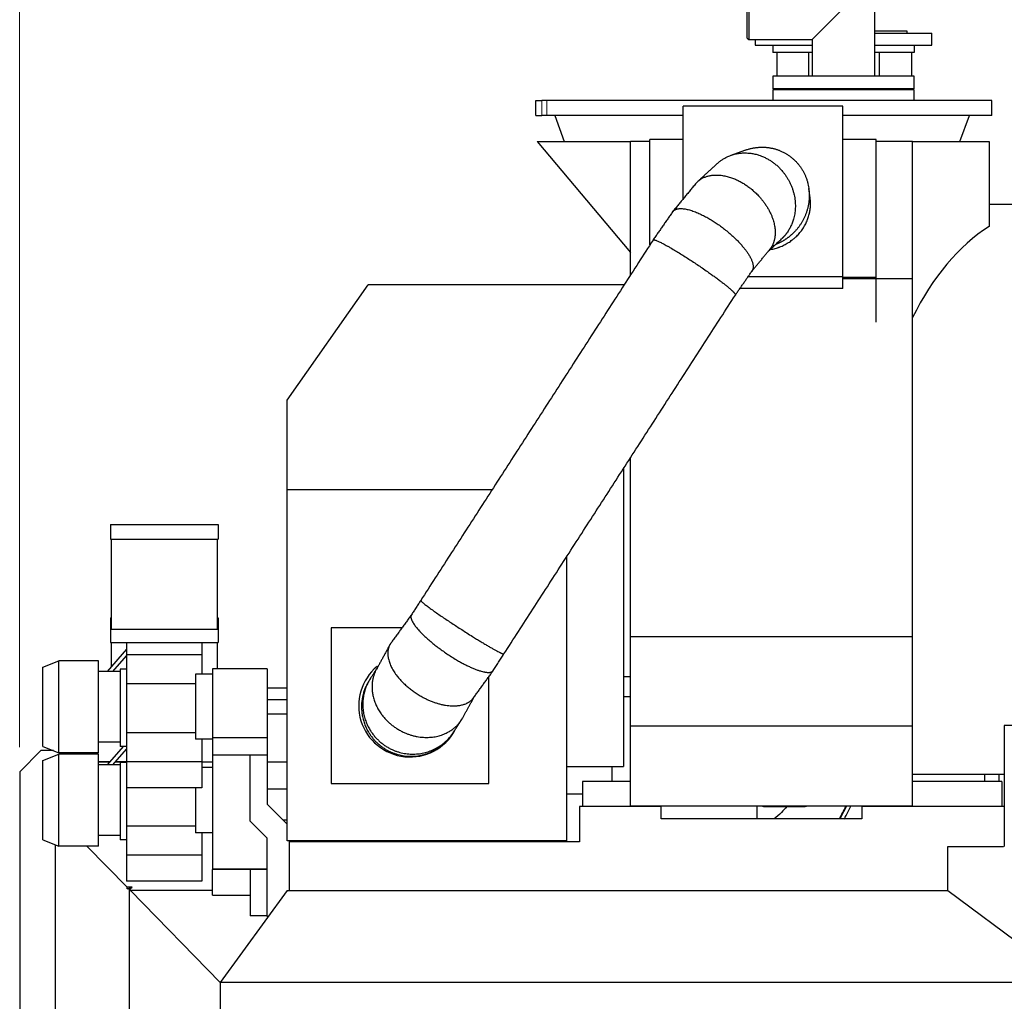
# Model space of a CAD drawing. Header units: inches. Extents: x 0 to 20790, y -12 to 14700.
# Tile 107 of 132: x 9084 to 10476, y 11291 to 12679. Entities that reach past the tile are written whole.
import ezdxf

# ---------------------------------------------------------------- set-up
doc = ezdxf.new("R2010")
doc.units = ezdxf.units.IN
doc.layers.add('1', color=7, linetype='Continuous', true_color=0xffffff)
doc.layers.add('254', color=7, linetype='Continuous', true_color=0xffffff)
doc.styles.add('latin_extended', font='simplex.shx')
doc.dimstyles.get("Standard").update_dxf_attribs({"dimtxt": 0.18, "dimasz": 0.18, "dimexe": 0.18, "dimexo": 0.0625, "dimgap": 0.09, "dimtad": 0, "dimtih": 1, "dimtoh": 1, "dimdec": 4, "dimzin": 0, "dimdsep": 46, "dimtxsty": 'Standard', "dimcen": 0.09, "dimadec": 0, "dimazin": 0, "dimtfac": 1, "dimtdec": 4, "dimtofl": 0, "dimtmove": 0, "dimatfit": 3, "dimfxl": 1, "dimtolj": 1, "dimtzin": 0, "dimarcsym": 0})

# ---------------------------------------------------------------- blocks, each defined once
blk = doc.blocks.new('_U0')
at = {"layer": '254', "color": 3, "linetype": 'Continuous', "lineweight": 13, "transparency": 16777216}
for p, q in [((9083.5, 11650.6), (9083.5, 13088.9)), ((11472.6, 10327), (11472.6, 13088.9)), ((9206, 13053.9), (11350.1, 13053.9))]:
    blk.add_line(p, q, dxfattribs=at)
at = {"layer": '254', "color": 3, "transparency": 16777216}
for points in [[(9206, 13074.3), (9206, 13033.5), (9083.5, 13053.9)], [(11350.1, 13033.5), (11350.1, 13074.3), (11472.6, 13053.9)]]:
    blk.add_solid(points, dxfattribs=at)
at = {"layer": 'Defpoints', "color": 0, "transparency": 16777216}
for p in [(11472.6, 13053.9), (9083.5, 11615.6), (11472.6, 10292)]:
    blk.add_point(p, dxfattribs=at)
at = {"layer": '254', "color": 2, "lineweight": 13, "transparency": 16777216, "insert": (10065.1, 13237.6), "char_height": 122.5, "attachment_point": 1, "style": 'latin_extended'}
blk.add_mtext('\\A1;2389', dxfattribs=at)

msp = doc.modelspace()

# ---------------------------------------------------------------- linework, layer by layer
at = {"layer": '1', "color": 2, "linetype": 'Continuous', "lineweight": 25}
for p, q in [((10292.989, 12599.561), (10292.989, 12789.561)), ((10112.539, 12653.111), (10112.539, 12738.011)), ((10114.539, 12740.011), (10114.539, 12651.111)), ((10248.539, 12695.561), (10204.089, 12651.111)), ((10292.988, 12660.061), (10373.539, 12660.061)), ((10338.539, 12663.061), (10292.992, 12663.061)), ((10338.539, 12660.061), (10338.539, 12663.061)), ((10373.539, 12643.061), (10373.539, 12660.061)), ((10112.539, 12653.111), (10114.539, 12651.111)), ((10114.539, 12651.111), (10204.089, 12651.111)), ((10123.539, 12651.111), (10123.539, 12643.061)), ((10204.089, 12651.111), (10204.089, 12599.561)), ((10123.539, 12643.061), (10148.542, 12643.061)), ((10148.539, 12643.061), (10148.539, 12633.061)), ((10148.539, 12643.061), (10204.092, 12643.061)), ((10204.092, 12633.061), (10148.539, 12633.061)), ((10154.694, 12599.558), (10154.694, 12633.061)), ((10199.694, 12599.558), (10199.694, 12633.059)), ((10292.989, 12643.061), (10348.539, 12643.061)), ((10348.539, 12633.061), (10292.989, 12633.061)), ((10299.694, 12599.558), (10299.694, 12633.059)), ((10344.694, 12633.061), (10344.694, 12599.558)), ((10348.537, 12643.061), (10373.539, 12643.061)), ((10348.539, 12643.061), (10348.539, 12633.061)), ((10148.539, 12599.561), (10148.539, 12581.561)), ((10348.539, 12599.561), (10148.539, 12599.561)), ((10348.539, 12581.561), (10348.539, 12599.561)), ((10348.539, 12581.561), (10148.539, 12581.561)), ((10148.539, 12580.061), (10148.539, 12565.061)), ((10348.539, 12580.061), (10148.539, 12580.061)), ((10154.694, 12580.059), (10154.694, 12581.56)), ((10181.039, 12581.561), (10181.039, 12580.061)), ((10316.039, 12580.061), (10316.039, 12581.561)), ((10344.694, 12581.56), (10344.694, 12580.059)), ((10348.539, 12565.061), (10348.539, 12580.061)), ((9813.539, 12565.061), (9822.037, 12565.061)), ((9813.539, 12543.811), (9813.539, 12565.061)), ((9829.248, 12565.061), (9822.037, 12565.061)), ((10458.539, 12565.061), (9829.248, 12565.061)), ((10458.539, 12543.811), (10458.539, 12565.061)), ((10021.788, 12425.777), (10021.788, 12556.85)), ((10247.788, 12556.85), (10021.788, 12556.85)), ((10247.788, 12315.678), (10247.788, 12556.85)), ((9813.539, 12543.811), (9822.037, 12543.811)), ((9829.248, 12543.811), (9822.037, 12543.811)), ((10021.793, 12543.811), (9829.248, 12543.811)), ((9840.442, 12543.811), (9853.738, 12507.28)), ((10458.539, 12543.811), (10247.811, 12543.811)), ((10413.34, 12507.28), (10426.636, 12543.811)), ((9815.288, 12507.28), (9947.288, 12507.28)), ((9815.288, 12507.28), (9947.288, 12349.969)), ((9947.288, 12318.111), (9947.288, 12507.28)), ((9974.794, 12507.28), (9947.288, 12507.28)), ((9974.788, 12360.769), (9974.788, 12509.85)), ((10021.788, 12509.85), (9974.788, 12509.85)), ((10294.788, 12509.85), (10247.788, 12509.85)), ((10346.288, 12507.28), (10294.786, 12507.28)), ((10294.788, 12314.67), (10294.788, 12509.85)), ((10346.288, 12507.28), (10454.507, 12507.28)), ((10346.288, 12312.924), (10346.288, 12507.28)), ((10454.507, 12507.28), (10454.507, 12386.982)), ((10503.593, 12417.839), (10454.507, 12417.839)), ((10247.788, 12315.678), (10113.537, 12315.678)), ((10346.288, 12312.924), (10247.785, 12312.924)), ((10247.788, 12299.261), (10247.788, 12315.678)), ((10294.788, 12314.67), (10247.788, 12314.67)), ((10294.788, 12251.494), (10294.788, 12314.67)), ((10346.288, 11806.378), (10346.288, 12312.924)), ((9462.039, 12141.011), (9576.558, 12304.561)), ((9937.539, 12304.561), (9576.558, 12304.561)), ((9937.539, 12304.561), (9937.539, 12302.984)), ((10247.788, 12299.261), (10102.159, 12299.261)), ((9462.039, 12014.233), (9462.039, 12141.011)), ((9947.288, 11806.378), (9947.288, 12059.715)), ((9937.539, 12044.593), (9937.539, 11623.061)), ((9462.039, 11518.061), (9462.039, 12014.233)), ((9751.397, 12014.233), (9462.039, 12014.233)), ((9212.039, 11965.561), (9364.039, 11965.561)), ((9212.039, 11965.561), (9212.039, 11944.561)), ((9364.039, 11965.561), (9364.039, 11944.561)), ((9212.039, 11944.561), (9364.039, 11944.561)), ((9213.039, 11944.561), (9213.039, 11817.561)), ((9363.039, 11944.561), (9363.039, 11817.561)), ((9857.539, 11518.061), (9857.539, 11920.496)), ((9212.039, 11833.561), (9213.041, 11833.561)), ((9212.039, 11833.561), (9212.039, 11817.562)), ((9363.037, 11833.561), (9364.039, 11833.561)), ((9364.039, 11833.561), (9364.039, 11817.562)), ((9212.039, 11817.561), (9364.039, 11817.561)), ((9212.039, 11817.561), (9212.039, 11798.561)), ((9364.039, 11817.561), (9364.039, 11798.561)), ((9624.059, 11819.059), (9524.036, 11819.059)), ((9524.036, 11819.059), (9524.036, 11599.061)), ((9212.039, 11798.561), (9364.039, 11798.561)), ((9213.039, 11798.559), (9213.039, 11764.059)), ((9234.539, 11798.561), (9234.539, 11781.021)), ((9341.039, 11798.561), (9341.039, 11781.021)), ((9363.039, 11798.559), (9363.039, 11761.061)), ((9947.288, 11680.285), (9947.288, 11806.378)), ((10346.288, 11806.378), (9947.288, 11806.378)), ((10346.288, 11680.285), (10346.288, 11806.378)), ((9234.541, 11788.845), (9207.403, 11757.563)), ((9341.039, 11781.021), (9234.539, 11781.021)), ((9234.539, 11781.021), (9234.539, 11760.561)), ((9341.039, 11781.021), (9341.039, 11753.561)), ((9116.039, 11763.732), (9139.039, 11772.561)), ((9139.039, 11642.561), (9139.039, 11772.561)), ((9139.039, 11642.561), (9139.039, 11772.561)), ((9195.039, 11772.561), (9139.039, 11772.561)), ((9195.039, 11642.561), (9195.039, 11772.561)), ((9215.345, 11757.562), (9234.54, 11779.688)), ((9116.039, 11651.39), (9116.039, 11763.732)), ((9225.539, 11757.561), (9195.039, 11757.561)), ((9225.539, 11760.561), (9225.539, 11651.561)), ((9234.539, 11760.561), (9225.539, 11760.561)), ((9234.539, 11760.844), (9234.294, 11760.561)), ((9234.539, 11760.561), (9234.539, 11747.061)), ((9332.039, 11753.561), (9332.039, 11661.561)), ((9356.039, 11753.561), (9332.039, 11753.561)), ((9356.039, 11761.061), (9356.039, 11663.447)), ((9433.539, 11761.061), (9356.039, 11761.061)), ((9433.539, 11761.061), (9433.539, 11663.447)), ((9234.539, 11747.061), (9234.539, 11740.061)), ((9234.539, 11740.061), (9234.539, 11670.561)), ((9332.039, 11740.061), (9234.539, 11740.061)), ((9747.036, 11599.061), (9747.036, 11750.152)), ((9947.289, 11750.161), (9937.539, 11750.161)), ((9462.038, 11734.061), (9433.538, 11734.061)), ((9462.039, 11717.586), (9433.539, 11717.586)), ((9937.532, 11722.113), (9947.285, 11722.113)), ((9433.539, 11697.536), (9462.039, 11697.536)), ((9332.039, 11670.561), (9234.539, 11670.561)), ((9234.539, 11670.561), (9234.539, 11663.561)), ((9947.288, 11566.966), (9947.288, 11680.285)), ((10346.288, 11680.285), (9947.288, 11680.285)), ((10346.288, 11566.966), (10346.288, 11680.285)), ((9225.539, 11657.561), (9195.039, 11657.561)), ((9234.539, 11663.561), (9234.539, 11651.561)), ((9356.039, 11661.561), (9332.039, 11661.561)), ((9341.039, 11661.561), (9341.039, 11629.601)), ((9433.539, 11663.447), (9356.039, 11663.447)), ((9356.039, 11663.447), (9356.039, 11639.028)), ((9433.539, 11663.447), (9433.539, 11639.028)), ((9113.539, 11645.561), (9083.539, 11615.561)), ((9131.224, 11645.561), (9113.539, 11645.561)), ((9116.039, 11651.39), (9139.039, 11642.561)), ((9195.039, 11642.561), (9139.039, 11642.561)), ((9160.539, 11640.561), (9160.539, 11642.561)), ((9229.958, 11651.563), (9207.401, 11625.561)), ((9215.345, 11625.563), (9234.54, 11647.688)), ((9234.539, 11651.561), (9225.539, 11651.561)), ((9234.539, 11651.561), (9234.539, 11629.601)), ((9116.039, 11631.732), (9139.039, 11640.561)), ((9116.039, 11519.39), (9116.039, 11631.732)), ((9139.039, 11510.561), (9139.039, 11640.561)), ((9139.039, 11510.561), (9139.039, 11640.561)), ((9195.039, 11640.561), (9139.039, 11640.561)), ((9195.039, 11510.561), (9195.039, 11640.561)), ((9195.041, 11630.061), (9211.314, 11630.061)), ((9210.442, 11629.061), (9195.041, 11629.061)), ((9234.55, 11629.061), (9218.388, 11629.061)), ((9219.248, 11630.061), (9234.55, 11630.061)), ((9225.539, 11628.561), (9225.539, 11519.561)), ((9234.539, 11628.561), (9225.539, 11628.561)), ((9234.539, 11628.844), (9234.293, 11628.56)), ((9234.539, 11629.601), (9234.539, 11593.011)), ((9341.039, 11629.601), (9234.539, 11629.601)), ((9341.039, 11629.601), (9341.039, 11593.011)), ((9356.049, 11629.061), (9341.041, 11629.061)), ((9409.539, 11639.028), (9356.039, 11639.028)), ((9356.039, 11639.028), (9356.039, 11477.718)), ((9433.539, 11639.028), (9409.539, 11639.028)), ((9409.539, 11545.978), (9409.539, 11639.028)), ((9433.539, 11639.028), (9433.539, 11570.061)), ((9462.039, 11629.061), (9433.539, 11629.061)), ((9083.539, 11615.561), (9083.539, 10675.561)), ((9225.539, 11625.561), (9195.039, 11625.561)), ((9356.039, 11621.561), (9341.039, 11621.561)), ((9857.539, 11623.061), (9937.539, 11623.061)), ((9921.539, 11602.053), (9921.539, 11623.061)), ((9947.288, 11602.061), (9879.539, 11602.061)), ((9879.539, 11602.061), (9879.539, 11566.561)), ((10346.288, 11612.284), (10476.037, 11612.284)), ((10472.539, 11602.061), (10346.288, 11602.061)), ((10448.539, 11602.063), (10448.539, 11612.284)), ((10468.539, 11602.063), (10468.539, 11612.284)), ((10472.539, 11602.061), (10472.539, 11566.561)), ((9341.039, 11593.011), (9234.539, 11593.011)), ((9234.539, 11593.011), (9234.539, 11538.561)), ((9332.039, 11593.011), (9332.039, 11529.561)), ((9462.038, 11591.11), (9433.54, 11591.11)), ((9524.036, 11599.061), (9747.036, 11599.061)), ((9857.53, 11584.344), (9879.529, 11584.344)), ((9433.539, 11570.061), (9462.039, 11541.562)), ((9990.943, 11566.561), (9875.277, 11566.561)), ((9875.277, 11566.561), (9875.277, 11516.561)), ((10346.288, 11566.966), (9947.288, 11566.966)), ((9979.539, 11566.966), (9979.539, 11566.561)), ((9990.943, 11549.061), (9990.943, 11566.561)), ((10137.039, 11566.561), (10189.014, 11566.561)), ((10274.325, 11566.561), (10274.325, 11549.061)), ((10476.037, 11566.561), (10274.325, 11566.561)), ((10282.539, 11566.966), (10282.539, 11566.561)), ((9433.539, 11521.978), (9409.539, 11545.978)), ((9462.038, 11547.372), (9456.228, 11547.372)), ((10274.325, 11549.061), (9990.943, 11549.061)), ((9234.539, 11538.561), (9234.539, 11531.561)), ((9332.039, 11538.561), (9234.539, 11538.561)), ((9234.539, 11531.561), (9234.539, 11519.561)), ((9116.039, 11519.39), (9139.039, 11510.561)), ((9225.539, 11525.561), (9195.039, 11525.561)), ((9234.539, 11519.561), (9225.539, 11519.561)), ((9234.539, 11519.561), (9234.539, 11497.601)), ((9356.039, 11529.561), (9332.039, 11529.561)), ((9341.039, 11529.561), (9341.039, 11497.601)), ((9433.539, 11411.061), (9433.539, 11521.978)), ((9857.539, 11518.061), (9462.039, 11518.061)), ((9464.539, 11518.061), (9464.539, 11516.559)), ((9464.539, 11516.561), (9464.539, 11447.562)), ((9875.277, 11516.561), (9464.539, 11516.561)), ((9556.885, 11518.062), (9556.885, 11516.561)), ((9710.044, 11518.061), (9710.044, 11516.561)), ((9754.044, 11516.561), (9754.044, 11518.061)), ((9133.539, 11512.669), (9133.539, 11232.033)), ((9195.039, 11510.561), (9139.039, 11510.561)), ((9178.344, 11510.561), (9235.735, 11452.328)), ((10396.235, 11510.061), (10475.023, 11510.061)), ((10396.235, 11447.561), (10396.235, 11510.061)), ((9234.539, 11497.601), (9234.539, 11461.011)), ((9341.039, 11497.601), (9234.539, 11497.601)), ((9341.039, 11497.601), (9341.039, 11461.011)), ((9356.039, 11477.718), (9356.039, 11477.648)), ((9433.539, 11477.718), (9356.039, 11477.718)), ((9356.039, 11441.061), (9356.039, 11477.648)), ((9433.539, 11477.648), (9356.039, 11477.648)), ((9409.539, 11477.65), (9409.539, 11411.977)), ((9341.039, 11461.011), (9234.539, 11461.011)), ((9235.365, 11450.349), (9242.474, 11452.704)), ((9235.365, 11450.349), (9235.735, 11452.328)), ((9238.23, 11449.472), (9235.365, 11450.349)), ((9242.474, 11452.704), (9235.735, 11452.328)), ((9238.517, 11449.179), (9238.23, 11449.472)), ((9238.23, 11449.472), (9238.23, 10869.293)), ((9238.517, 11449.179), (9242.474, 11452.704)), ((9238.517, 11449.179), (9239.267, 11447.561)), ((9239.267, 11447.561), (9240.099, 11447.561)), ((9356.039, 11447.561), (9240.099, 11447.561)), ((9367.039, 11317.742), (9240.099, 11447.561)), ((9461.669, 11447.561), (9367.039, 11317.561)), ((9461.669, 11447.561), (10396.235, 11447.561)), ((10396.235, 11447.561), (10571.039, 11317.561)), ((9356.039, 11441.061), (9409.539, 11441.061)), ((9433.54, 11411.977), (9409.539, 11411.977)), ((9435.1, 11411.061), (9433.539, 11411.061)), ((9367.213, 11317.799), (9367.039, 11317.742)), ((9367.039, 11317.742), (9367.039, 11317.561)), ((9367.039, 11317.561), (9367.039, 11095.061)), ((10571.039, 11317.561), (9367.039, 11317.561))]:
    msp.add_line(p, q, dxfattribs=at)
at = {"layer": '1', "color": 110, "linetype": 'Continuous', "lineweight": 13}
for p, q in [((9822.037, 12543.811), (9822.037, 12565.061)), ((9829.248, 12543.811), (9829.248, 12565.061))]:
    msp.add_line(p, q, dxfattribs=at)
at = {"layer": '1', "color": 2, "linetype": 'Continuous', "lineweight": 25}
for centre, radius, start, end in [((9635.537, 11709.06), 72.5, 129.898125, 331.16625), ((10137.039, 11576.536), 9.975, 253.615781, 270), ((10189.014, 11628.511), 61.95, 270, 276.555938)]:
    msp.add_arc(centre, radius, start, end, dxfattribs=at)
for centre, major_axis, ratio, start_param, end_param in [((10554.913, 12015.061), (0, 402.778), 0.64940759, 0.39397536, 0.9232991), ((10087.913, 11688.061), (0, -238.047), 0.8016344, 0.94723927, 1.03711827), ((10088.511, 11688.061), (0, 238.047), 0.8016344, 4.08883193, 4.17871093)]:
    msp.add_ellipse(centre, major_axis=major_axis, ratio=ratio, start_param=start_param, end_param=end_param, dxfattribs=at)
for points, weights, knots in [([(10069.929, 12475.706), (10084.783, 12489.46), (10107.509, 12497.431), (10131.42, 12489.731), (10167.652, 12464.444), (10188.498, 12436.041), (10183.364, 12402.819), (10169.846, 12379.353), (10167.294, 12375.73), (10164.317, 12372.315), (10160.944, 12369.204)], [0.581166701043, 0.573388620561, 0.563605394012, 0.585786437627, 0.585786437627, 0.552284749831, 0.585786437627, 0.585786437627, 0.58460942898, 0.582917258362, 0.581123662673], [0, 0, 0, 0, 0, 0.40661503, 0.40661503, 0.40661503, 0.90633394, 0.90633394, 0.90633394, 1, 1, 1, 1, 1]), ([(10109.935, 12494.855), (10126.144, 12500.702), (10144.026, 12501.298), (10160.015, 12495.239), (10191.577, 12473.004), (10210.689, 12443.982), (10201.323, 12409.245), (10181.172, 12380.267), (10173.6, 12372.415), (10164.229, 12366.121), (10153.828, 12361.928)], [0.574019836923, 0.571445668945, 0.574134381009, 0.585786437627, 0.585786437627, 0.552284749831, 0.585786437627, 0.585786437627, 0.580755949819, 0.576542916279, 0.574463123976], [0, 0, 0, 0, 0, 0.2982678, 0.2982678, 0.2982678, 0.80402074, 0.80402074, 0.80402074, 1, 1, 1, 1, 1]), ([(10039.213, 12446.987), (10049.103, 12459.216), (10068.609, 12466.427), (10093.661, 12457.009), (10131.468, 12431.155), (10154.779, 12405.021), (10155.664, 12377.336), (10147.88, 12359.724), (10146.843, 12357.815), (10145.626, 12355.989), (10144.228, 12354.27)], [0.583416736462, 0.576226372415, 0.560074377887, 0.585786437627, 0.585786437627, 0.552284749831, 0.585786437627, 0.585786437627, 0.585261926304, 0.584409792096, 0.583377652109], [0, 0, 0, 0, 0, 0.43777132, 0.43777132, 0.43777132, 0.93747462, 0.93747462, 0.93747462, 1, 1, 1, 1, 1]), ([(10006.897, 12407.585), (10011.484, 12414.411), (10025.69, 12415.965), (10049.66, 12404.157), (10088.232, 12378.519), (10114.425, 12355.893), (10122.346, 12336.773), (10120.433, 12326.31), (10120.065, 12325.216), (10119.526, 12324.215), (10118.808, 12323.324)], [0.584003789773, 0.577317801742, 0.558965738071, 0.585786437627, 0.585786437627, 0.552284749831, 0.585786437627, 0.585786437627, 0.58526245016, 0.584411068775, 0.583379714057], [0, 0, 0, 0, 0, 0.44298666, 0.44298666, 0.44298666, 0.93808212, 0.93808212, 0.93808212, 1, 1, 1, 1, 1]), ([(9979.225, 12367.651), (9980.211, 12369.393), (9990.496, 12365.374), (10013.203, 12351.625), (10052.092, 12326.368), (10080.368, 12306.747), (10093.372, 12294.963), (10095.659, 12290.704), (10095.774, 12290.362), (10095.779, 12290.089), (10095.664, 12289.891)], [0.584057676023, 0.577429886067, 0.558856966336, 0.585786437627, 0.585786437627, 0.552284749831, 0.585786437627, 0.585786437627, 0.585424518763, 0.58481353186, 0.58404286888], [0, 0, 0, 0, 0, 0.44816921, 0.44816921, 0.44816921, 0.94804424, 0.94804424, 0.94804424, 1, 1, 1, 1, 1]), ([(9650.769, 11858.13), (9650.031, 11857.218), (9658.368, 11850.193), (9680.304, 11835.227), (9719.092, 11809.798), (9748.192, 11791.456), (9763.559, 11783.337), (9767.83, 11782.161), (9768.136, 11782.116), (9768.335, 11782.143), (9768.418, 11782.247)], [0.584066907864, 0.577449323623, 0.558838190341, 0.585786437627, 0.585786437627, 0.552284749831, 0.585786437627, 0.585786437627, 0.585428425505, 0.584823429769, 0.584059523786], [0, 0, 0, 0, 0, 0.44838145, 0.44838145, 0.44838145, 0.94831896, 0.94831896, 0.94831896, 1, 1, 1, 1, 1]), ([(9637.642, 11837.766), (9634.344, 11832.924), (9639.485, 11820.972), (9659.551, 11803.062), (9696.919, 11775.401), (9726.297, 11757.491), (9744.693, 11754.071), (9751.794, 11757.284), (9752.374, 11757.665), (9752.856, 11758.131), (9753.228, 11758.684)], [0.584085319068, 0.577488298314, 0.558800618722, 0.585786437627, 0.585786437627, 0.552284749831, 0.585786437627, 0.585786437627, 0.585428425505, 0.584823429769, 0.584059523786], [0, 0, 0, 0, 0, 0.44855376, 0.44855376, 0.44855376, 0.9483351, 0.9483351, 0.9483351, 1, 1, 1, 1, 1]), ([(9608.73, 11797.954), (9600.689, 11787.075), (9600.309, 11767.896), (9618.24, 11746.515), (9654.992, 11717.664), (9686.152, 11702.207), (9710.513, 11707.002), (9722.651, 11717.198), (9723.647, 11718.17), (9724.568, 11719.224), (9725.402, 11720.361)], [0.584319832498, 0.578011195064, 0.558306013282, 0.585786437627, 0.585786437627, 0.552284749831, 0.585786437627, 0.585786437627, 0.585480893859, 0.584957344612, 0.584286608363], [0, 0, 0, 0, 0, 0.45257503, 0.45257503, 0.45257503, 0.95227833, 0.95227833, 0.95227833, 1, 1, 1, 1, 1]), ([(9588.331, 11761.079), (9578.782, 11743.92), (9576.827, 11719.109), (9592.164, 11696.459), (9627.412, 11667.228), (9659.813, 11654.041), (9688.447, 11666.649), (9704.919, 11684.257), (9706.855, 11686.671), (9708.62, 11689.293), (9710.176, 11692.104)], [0.582826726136, 0.575314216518, 0.561084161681, 0.585786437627, 0.585786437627, 0.552284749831, 0.585786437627, 0.585786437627, 0.585105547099, 0.584034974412, 0.582782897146], [0, 0, 0, 0, 0, 0.42907558, 0.42907558, 0.42907558, 0.92876327, 0.92876327, 0.92876327, 1, 1, 1, 1, 1]), ([(9575.729, 11741.431), (9564.58, 11721.266), (9560.807, 11693.322), (9574.801, 11669.151), (9609.064, 11638.768), (9641.873, 11626.214), (9672.944, 11642.603), (9691.825, 11663.895), (9694.168, 11666.933), (9696.33, 11670.216), (9698.264, 11673.717)], [0.582532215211, 0.574911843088, 0.561560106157, 0.585786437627, 0.585786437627, 0.552284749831, 0.585786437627, 0.585786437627, 0.585033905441, 0.583867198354, 0.582523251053], [0, 0, 0, 0, 0, 0.42513436, 0.42513436, 0.42513436, 0.92507187, 0.92507187, 0.92507187, 1, 1, 1, 1, 1]), ([(9579.785, 11748.015), (9567.031, 11728.506), (9561.063, 11699.274), (9575.98, 11673.187), (9611.224, 11642.117), (9643.957, 11629.446), (9674.707, 11645.337), (9692.513, 11665.297), (9694.1, 11667.257), (9695.612, 11669.331), (9697.033, 11671.511)], [0.584136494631, 0.577598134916, 0.558695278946, 0.585786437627, 0.585786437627, 0.552284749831, 0.585786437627, 0.585786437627, 0.585440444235, 0.584853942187, 0.584110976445], [0, 0, 0, 0, 0, 0.44942838, 0.44942838, 0.44942838, 0.94920972, 0.94920972, 0.94920972, 1, 1, 1, 1, 1])]:
    msp.add_rational_spline(points, weights, degree=4, knots=knots, dxfattribs=at)
for points, degree in [([(10109.955, 12494.862), (10089.223, 12487.444)], 1), ([(10069.948, 12475.722), (10042.283, 12450.271)], 1), ([(10039.203, 12446.975), (10007.295, 12408.129)], 1), ([(10201.377, 12427.407), (10199.554, 12440.649)], 1), ([(10006.895, 12407.582), (9979.232, 12367.664)], 1), ([(9979.224, 12367.65), (9650.768, 11858.129)], 1), ([(10142.732, 12352.45), (10161.007, 12369.262)], 1), ([(10118.974, 12323.526), (10144.29, 12354.347)], 1), ([(10095.659, 12289.882), (10119.239, 12323.909)], 1), ([(9768.418, 11782.247), (10095.667, 12289.896)], 1), ([(9650.768, 11858.129), (9637.631, 11837.749)], 1), ([(9637.648, 11837.776), (9608.732, 11797.957)], 1), ([(9607.177, 11795.545), (9588.286, 11760.998)], 1), ([(9753.227, 11758.682), (9768.418, 11782.247)], 1), ([(9589.022, 11762.343), (9579.74, 11747.946)], 1), ([(9725.358, 11720.301), (9753.092, 11758.493)], 1), ([(9575.725, 11741.424), (9575.724, 11741.423)], 1), ([(9579.744, 11747.952), (9578.353, 11745.794)], 1), ([(9710.166, 11692.087), (9726.315, 11721.619)], 1), ([(9697.029, 11671.505), (9708.283, 11688.961)], 1), ([(9695.627, 11669.33), (9697.026, 11671.499)], 1), ([(10476.04, 11681.062), (10476.04, 11595.562), (10476.04, 11510.061)], 2), ([(10126.342, 11549.037), (10126.361, 11554.982), (10126.379, 11560.948), (10126.401, 11566.932)], 3)]:
    msp.add_open_spline(points, degree=degree, dxfattribs=at)
for points, knots in [([(10145.932, 12354.294), (10146.859, 12354.474), (10148.896, 12354.911), (10150.913, 12355.433), (10153.107, 12356.057), (10154.199, 12356.394), (10155.827, 12356.94), (10156.368, 12357.128), (10157.043, 12357.372), (10157.178, 12357.422), (10157.447, 12357.521), (10157.851, 12357.671), (10158.252, 12357.824), (10159.584, 12358.341), (10161.687, 12359.216), (10164.754, 12360.665), (10167.735, 12362.248), (10170.631, 12363.966), (10173.441, 12365.819), (10175.256, 12367.145), (10176.373, 12368.003), (10176.706, 12368.262), (10177.038, 12368.525), (10177.258, 12368.701), (10177.368, 12368.789), (10177.916, 12369.232), (10178.349, 12369.591), (10179.632, 12370.68), (10181.299, 12372.167), (10183.669, 12374.498), (10185.91, 12376.93), (10188.024, 12379.462), (10190.01, 12382.095), (10191.247, 12383.918), (10191.993, 12385.079), (10192.14, 12385.312), (10192.36, 12385.664), (10192.433, 12385.782), (10192.578, 12386.017), (10192.938, 12386.606), (10193.287, 12387.198), (10194.106, 12388.628), (10195.144, 12390.553), (10196.543, 12393.495), (10197.786, 12396.493), (10198.873, 12399.545), (10199.493, 12401.617), (10200.06, 12403.707), (10200.317, 12404.762), (10200.576, 12405.959), (10200.605, 12406.092), (10200.66, 12406.358), (10200.688, 12406.492), (10200.769, 12406.892), (10200.926, 12407.694), (10201.067, 12408.495), (10201.327, 12410.099), (10201.616, 12412.239), (10201.882, 12415.451), (10201.981, 12418.666), (10201.914, 12421.885), (10201.756, 12424.033), (10201.572, 12425.883), (10201.48, 12426.659), (10201.373, 12427.436)], [0, 0, 0, 0, 0.0271668, 0.05989788, 0.05989788, 0.09262896, 0.09262896, 0.1089945, 0.1089945, 0.11308589, 0.11308589, 0.11717727, 0.12536004, 0.12536004, 0.15809112, 0.1908222, 0.22355329, 0.25628437, 0.28901545, 0.32174653, 0.32174653, 0.3299293, 0.33402069, 0.33402069, 0.33811207, 0.33811207, 0.35447761, 0.35447761, 0.38720869, 0.41993977, 0.45267086, 0.48540194, 0.51813302, 0.5508641, 0.5508641, 0.55904687, 0.55904687, 0.56313826, 0.56313826, 0.56722964, 0.58359518, 0.58359518, 0.61632626, 0.64905734, 0.68178843, 0.71451951, 0.74725059, 0.74725059, 0.77998167, 0.77998167, 0.78407306, 0.78407306, 0.78816444, 0.78816444, 0.79634721, 0.81271275, 0.81271275, 0.84544383, 0.87817491, 0.910906, 0.94363708, 0.97636816, 0.97636816, 1, 1, 1, 1]), ([(10823.429, 11681.062), (10823.429, 11681.062), (10823.431, 11681.062), (10823.425, 11681.062), (10823.431, 11681.062), (10823.425, 11681.062), (10823.434, 11681.062), (10823.419, 11681.062), (10823.41, 11681.062), (10823.401, 11681.062), (10823.378, 11681.062), (10823.362, 11681.062), (10823.35, 11681.062), (10823.335, 11681.062), (10823.314, 11681.062), (10823.282, 11681.062), (10823.254, 11681.062), (10823.237, 11681.062), (10822.901, 11681.062), (10822.232, 11681.062), (10820.218, 11681.062), (10813.15, 11681.062), (10801.033, 11681.062), (10784.878, 11681.062), (10773.437, 11681.062), (10766.701, 11681.062), (10765.018, 11681.062), (10763.845, 11681.062), (10763.248, 11681.062), (10762.965, 11681.062), (10762.812, 11681.062), (10762.767, 11681.062), (10762.689, 11681.062), (10762.597, 11681.062), (10762.5, 11681.062), (10762.436, 11681.062), (10762.348, 11681.062), (10762.211, 11681.062), (10761.894, 11681.062), (10761.21, 11681.062), (10759.735, 11681.062), (10751.727, 11681.062), (10730.656, 11681.062), (10683.456, 11681.062), (10616.018, 11681.062), (10558.735, 11681.062), (10526.676, 11681.062), (10521.216, 11681.062), (10518.88, 11681.062), (10518.162, 11681.062), (10517.792, 11681.062), (10517.661, 11681.062), (10517.581, 11681.062), (10517.491, 11681.062), (10517.377, 11681.062), (10517.247, 11681.062), (10517.148, 11681.062), (10516.943, 11681.062), (10516.714, 11681.062), (10516.528, 11681.062), (10515.236, 11681.062), (10512.804, 11681.062), (10505.547, 11681.062), (10494.605, 11681.062), (10483.663, 11681.062), (10477.547, 11681.062), (10476.26, 11681.062), (10476.184, 11681.062), (10476.135, 11681.062), (10476.119, 11681.062), (10476.107, 11681.062), (10476.086, 11681.062), (10476.065, 11681.062), (10476.055, 11681.062), (10476.049, 11681.062), (10476.045, 11681.062), (10476.043, 11681.062), (10476.041, 11681.062), (10476.031, 11681.062), (10476.039, 11681.062), (10476.04, 11681.062), (10476.041, 11681.062), (10476.04, 11681.062), (10476.04, 11681.062), (10476.04, 11681.062), (10476.04, 11681.062)], [0, 0, 0, 0, 0.00454335, 0.00681503, 0.00738295, 0.00766691, 0.00780889, 0.00787988, 0.00795087, 0.00809285, 0.00823483, 0.00837681, 0.00851879, 0.00866077, 0.00880275, 0.00894473, 0.00908671, 0.0091435, 0.00917189, 0.01363006, 0.01817341, 0.03634682, 0.10904047, 0.18173411, 0.25442775, 0.26351446, 0.27260117, 0.27714452, 0.2794162, 0.28055203, 0.28111995, 0.28126193, 0.28140391, 0.28168787, 0.28197183, 0.28211381, 0.28225579, 0.28253975, 0.28282371, 0.28395955, 0.28623122, 0.29077458, 0.3271214, 0.39981504, 0.54520233, 0.69058962, 0.70876303, 0.71784974, 0.72012141, 0.72125725, 0.72182517, 0.72196715, 0.72210913, 0.72239309, 0.72267705, 0.72296101, 0.72352893, 0.72466477, 0.7258006, 0.72693644, 0.72750436, 0.74510985, 0.76328326, 0.83597691, 0.90867055, 0.92684396, 0.92741188, 0.92790881, 0.9279798, 0.92812178, 0.92826376, 0.92854772, 0.9286897, 0.92883168, 0.92890267, 0.92897366, 0.92904465, 0.92911564, 0.92915114, 0.93025148, 0.93138732, 0.93593067, 0.94501738, 0.9813642, 1, 1, 1, 1]), ([(10168.482, 11566.34), (10166.049, 11563.524), (10160.2, 11557.27), (10154.003, 11551.793), (10150.376, 11548.929)], [0, 0, 0, 0, 0.42878128, 1, 1, 1, 1]), ([(10249.334, 11548.873), (10251.384, 11552.298), (10254.728, 11558.212), (10257.842, 11564.294), (10259.08, 11566.815)], [0, 0, 0, 0, 0.58994755, 1, 1, 1, 1])]:
    msp.add_open_spline(points, degree=3, knots=knots, dxfattribs=at)

# ---------------------------------------------------------------- dimensions: what is measured, and where the dimension line sits
at = {"layer": '254', "color": 2, "linetype": 'Continuous', "lineweight": 13}
dim = msp.add_linear_dim(base=(11472.592, 13053.873), p1=(9083.539, 11615.561), p2=(11472.592, 10291.954), dimstyle='Standard', override={"dimscale": 35, "dimtxt": 3.5, "dimasz": 3.5, "dimexe": 1, "dimexo": 1, "dimgap": 1.75, "dimtad": 1, "dimtih": 1, "dimtoh": 0, "dimdec": 0, "dimlfac": 1, "dimzin": 8, "dimdsep": 46, "dimlunit": 2, "dimtxsty": 'latin_extended', "dimsah": 1, "dimse1": 0, "dimse2": 0, "dimsd1": 0, "dimsd2": 0, "dimclrd": 3, "dimclre": 3, "dimclrt": 2, "dimtol": 0, "dimtm": -0.1, "dimtfac": 0.714286, "dimtdec": 3, "dimtofl": 1, "dimtmove": 0, "dimtzin": 8, "dimlwd": 13, "dimlwe": 13}, dxfattribs=at)
dim.commit()
dim.dimension.update_dxf_attribs({"geometry": '_U0', "text_midpoint": (10278.066, 13053.873), "dimtype": 160})

doc.saveas('drawing.dxf')
